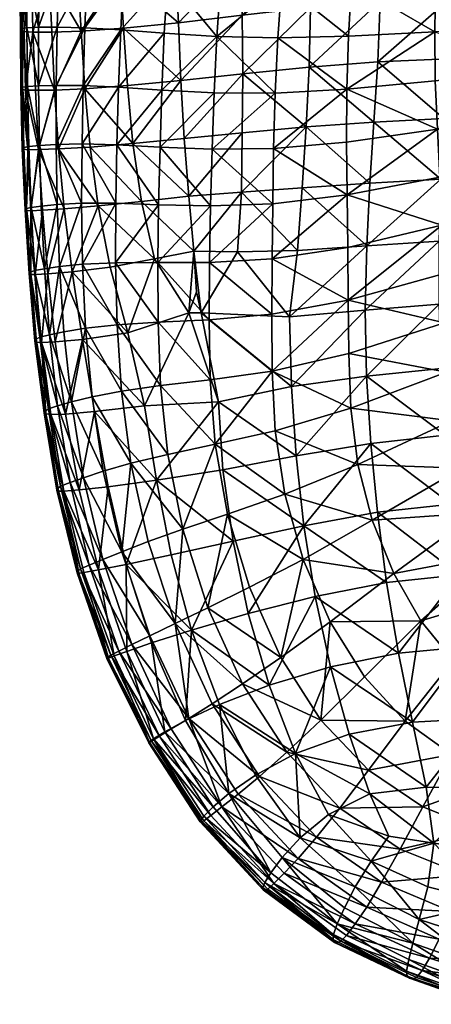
# Model space of a CAD drawing. Header units: inches. Extents: x -52 to 3.5, y -13 to 11.8.
# Tile 1 of 85: x -52 to -46.7, y -12.2 to 0.5. Entities that reach past the tile are written whole.
import ezdxf

# ---------------------------------------------------------------- set-up
doc = ezdxf.new("R2010")
doc.units = ezdxf.units.IN
doc.header["$MEASUREMENT"] = 0
doc.layers.add('AFUCH-3-STUP', color=5, linetype='Continuous')

msp = doc.modelspace()

# ---------------------------------------------------------------- meshes
at = {"layer": 'AFUCH-3-STUP'}
mesh = msp.add_polyface(dxfattribs=at)
corners = [(-47.793, -1.778, 13.548), (-47.801, -1.099, 13.54), (-46.627, -0.931, 13.361), (-46.596, -1.549, 13.363), (-48.754, -1.894, 13.713), (-48.744, -1.18, 13.702), (-46.585, -1.576, 17.257), (-46.545, -0.793, 17.245), (-47.448, -0.838, 17.174), (-47.5, -1.627, 17.179), (-45.634, -0.771, 17.306), (-46.502, -0.02, 17.233), (-47.798, -0.415, 13.529), (-46.657, -0.307, 13.358), (-47.777, 0.271, 13.518), (-46.664, 0.329, 13.354), (-48.722, -0.464, 13.687), (-48.687, 0.252, 13.67), (-45.115, -1.261, 13.177), (-45.213, -0.151, 13.183), (-48.27, 1.425, 17.039), (-48.266, 0.642, 17.06), (-47.367, 0.723, 17.151), (-49.148, 0.541, 16.939), (-48.324, -0.9, 17.08), (-48.374, -1.686, 17.083), (-48.284, -0.129, 17.075), (-49.141, -0.215, 16.952), (-47.398, -0.061, 17.167), (-46.47, 0.756, 17.204), (-45.583, 0.749, 17.253), (-45.249, 0.422, 13.185), (-46.652, 0.969, 13.35), (-47.738, 0.952, 13.509), (-47.684, 1.624, 13.492), (-48.635, 0.957, 13.658), (-49.158, -1.742, 16.969), (-46.441, 1.554, 17.178)]
mesh.append_faces([[corners[k] for k in face] for face in [(0, 1, 2), (2, 3, 0), (0, 4, 5), (5, 1, 0), (6, 7, 8), (8, 9, 6), (10, 7, 6), (11, 7, 10), (12, 13, 2), (2, 1, 12), (12, 14, 15), (15, 13, 12), (12, 16, 17), (17, 14, 12), (12, 1, 5), (5, 16, 12), (18, 3, 2), (2, 13, 19), (20, 21, 22), (23, 21, 20), (9, 8, 24), (24, 25, 9), (24, 26, 27), (27, 26, 21), (26, 24, 8), (8, 28, 26), (26, 28, 22), (22, 21, 26), (28, 8, 7), (7, 11, 28), (28, 11, 29), (29, 22, 28), (30, 29, 11), (19, 13, 15), (31, 15, 32), (15, 14, 33), (33, 32, 15), (32, 33, 34), (14, 17, 35), (35, 33, 14), (36, 25, 24), (22, 29, 37)]], dxfattribs={"vtx0": -1, "vtx1": -1, "vtx2": -1})
mesh = msp.add_polyface(dxfattribs=at)
corners = [(-49.538, -1.19, 13.857), (-48.744, -1.18, 13.702), (-48.754, -1.894, 13.713), (-50.208, -1.164, 14.014), (-49.557, -1.92, 13.87), (-50.766, -1.134, 14.168), (-50.227, -1.905, 14.03), (-50.109, 1.031, 13.956), (-49.424, 0.987, 13.807), (-49.476, 0.269, 13.826), (-50.154, 0.309, 13.975), (-50.716, 0.352, 14.14), (-50.678, 1.077, 14.121), (-49.512, -0.459, 13.842), (-50.184, -0.425, 13.997), (-48.687, 0.252, 13.67), (-48.722, -0.464, 13.687), (-48.635, 0.957, 13.658), (-50.745, -0.387, 14.152), (-50.725, 1.092, 16.636), (-50.68, 0.373, 16.651), (-49.972, 0.444, 16.806), (-50.009, 1.169, 16.784), (-49.836, -1.797, 16.844), (-49.897, -1.052, 16.835), (-50.56, -1.116, 16.683), (-50.449, -1.863, 16.707), (-49.158, -1.742, 16.969), (-49.147, -0.976, 16.96), (-48.27, 1.425, 17.039), (-49.169, 1.286, 16.915), (-49.148, 0.541, 16.939), (-49.939, -0.301, 16.82), (-50.63, -0.367, 16.664), (-49.141, -0.215, 16.952), (-48.324, -0.9, 17.08), (-48.266, 0.642, 17.06)]
mesh.append_faces([[corners[k] for k in face] for face in [(0, 1, 2), (3, 0, 4), (5, 3, 6), (7, 8, 9), (9, 10, 7), (7, 10, 11), (11, 12, 7), (9, 13, 14), (14, 10, 9), (9, 15, 16), (16, 13, 9), (9, 8, 17), (17, 15, 9), (10, 14, 18), (18, 11, 10), (16, 1, 0), (0, 13, 16), (13, 0, 3), (3, 14, 13), (14, 3, 5), (5, 18, 14), (19, 20, 21), (21, 22, 19), (23, 24, 25), (25, 26, 23), (23, 27, 28), (28, 24, 23), (29, 30, 31), (25, 24, 32), (32, 33, 25), (24, 28, 34), (34, 32, 24), (32, 21, 20), (20, 33, 32), (32, 34, 31), (31, 21, 32), (34, 28, 35), (36, 31, 34), (21, 31, 30), (30, 22, 21), (35, 28, 27)]], dxfattribs={"vtx0": -1, "vtx1": -1, "vtx2": -1})
mesh = msp.add_polyface(dxfattribs=at)
corners = [(-50.678, 1.077, 14.121), (-50.716, 0.352, 14.14), (-51.179, 0.379, 14.282), (-51.148, 1.109, 14.264), (-51.534, 0.389, 14.44), (-51.515, 1.123, 14.423), (-51.778, 0.386, 14.602), (-51.765, 1.123, 14.591), (-50.745, -0.387, 14.152), (-51.2, -0.365, 14.3), (-51.547, -0.364, 14.453), (-51.776, -0.371, 14.619), (-51.228, 0.337, 16.495), (-51.607, 0.325, 16.339), (-51.569, -0.424, 16.352), (-51.848, 0.325, 16.163), (-50.68, 0.373, 16.651), (-51.179, -0.407, 16.506), (-50.725, 1.092, 16.636), (-51.27, 1.058, 16.481), (-51.64, 1.05, 16.325), (-51.99, -0.414, 15.683), (-52.011, 0.345, 15.661), (-52.01, 0.359, 15.356), (-51.989, 0.372, 15.054), (-51.982, -0.389, 15.071), (-52.008, 1.094, 15.335), (-51.99, 1.109, 15.037), (-52.019, 1.078, 15.64), (-51.962, 0.333, 15.934), (-51.976, 1.064, 15.915), (-51.944, -0.424, 15.957), (-51.865, 1.054, 16.143), (-51.919, -0.38, 14.814), (-51.927, 0.38, 14.797), (-51.925, 1.118, 14.782)]
mesh.append_faces([[corners[k] for k in face] for face in [(0, 1, 2), (2, 3, 0), (3, 2, 4), (1, 8, 9), (9, 2, 1), (2, 9, 10), (16, 12, 17), (12, 16, 18), (18, 19, 12), (12, 19, 20), (21, 22, 23), (23, 24, 25), (23, 26, 27), (27, 24, 23), (23, 22, 28), (28, 26, 23), (29, 22, 21), (30, 28, 22), (33, 25, 24), (34, 24, 27)]], dxfattribs={"vtx0": -1, "vtx1": -1, "vtx2": -1})
mesh.append_faces([[corners[k] for k in face] for face in [(12, 13, 14), (22, 29, 30), (15, 29, 31), (29, 15, 32), (32, 30, 29), (15, 13, 20), (20, 32, 15), (11, 33, 34), (34, 6, 11), (6, 34, 35), (35, 7, 6), (24, 34, 33), (27, 35, 34)]], dxfattribs={"vtx0": -1, "vtx2": -1})
mesh.append_faces([[corners[k] for k in face] for face in [(4, 5, 3), (5, 4, 6), (6, 7, 5), (10, 4, 2), (4, 10, 11), (11, 6, 4), (14, 13, 15), (20, 13, 12)]], dxfattribs={"vtx1": -1, "vtx2": -1})
mesh = msp.add_polyface(dxfattribs=at)
corners = [(-51.214, -1.121, 14.315), (-50.766, -1.134, 14.168), (-50.781, -1.887, 14.181), (-51.548, -1.128, 14.467), (-51.222, -1.887, 14.329), (-51.764, -1.141, 14.634), (-51.537, -1.903, 14.481), (-50.745, -0.387, 14.152), (-51.2, -0.365, 14.3), (-51.547, -0.364, 14.453), (-51.776, -0.371, 14.619), (-51.444, -1.957, 16.389), (-51.518, -1.184, 16.369), (-51.778, -1.194, 16.197), (-51.817, -0.428, 16.181), (-51.944, -0.424, 15.957), (-51.916, -1.195, 15.974), (-51.569, -0.424, 16.352), (-51.005, -1.92, 16.551), (-51.11, -1.16, 16.523), (-51.179, -0.407, 16.506), (-51.228, 0.337, 16.495), (-51.848, 0.325, 16.163), (-50.56, -1.116, 16.683), (-50.63, -0.367, 16.664), (-50.68, 0.373, 16.651), (-50.449, -1.863, 16.707), (-52.01, 0.359, 15.356), (-52.007, -0.402, 15.374), (-51.99, -0.414, 15.683), (-51.982, -0.389, 15.071), (-51.97, -1.189, 15.702), (-51.986, -1.179, 15.392), (-51.962, 0.333, 15.934), (-51.903, -1.153, 14.828), (-51.919, -0.38, 14.814), (-51.873, -1.94, 14.84), (-51.93, -1.955, 15.102), (-51.967, -1.166, 15.088), (-51.949, -1.97, 15.408), (-51.932, -1.981, 15.718)]
mesh.append_faces([[corners[k] for k in face] for face in [(0, 1, 2), (3, 0, 4), (7, 1, 0), (0, 8, 7), (8, 0, 3), (18, 19, 12), (12, 19, 20), (17, 20, 21), (20, 19, 23), (23, 24, 20), (20, 24, 25), (26, 23, 19), (27, 28, 29), (30, 28, 27), (29, 31, 16), (29, 28, 32), (32, 31, 29), (37, 38, 34), (34, 38, 30), (39, 32, 38), (38, 32, 28), (28, 30, 38), (40, 31, 32)]], dxfattribs={"vtx0": -1, "vtx1": -1, "vtx2": -1})
mesh.append_faces([[corners[k] for k in face] for face in [(5, 3, 6), (13, 12, 17), (17, 14, 13), (20, 17, 12), (29, 15, 33), (15, 14, 22), (5, 34, 35), (35, 10, 5), (30, 35, 34)]], dxfattribs={"vtx0": -1, "vtx2": -1})
mesh.append_faces([[corners[k] for k in face] for face in [(3, 9, 8), (9, 3, 5), (5, 10, 9), (11, 12, 13), (13, 14, 15), (15, 16, 13), (22, 14, 17), (16, 15, 29), (36, 34, 5)]], dxfattribs={"vtx1": -1, "vtx2": -1})
mesh = msp.add_polyface(dxfattribs=at)
corners = [(-50.783, -2.657, 14.192), (-50.781, -1.887, 14.181), (-50.227, -1.905, 14.03), (-51.209, -2.674, 14.343), (-51.222, -1.887, 14.329), (-51.214, -1.121, 14.315), (-51.537, -1.903, 14.481), (-51.548, -1.128, 14.467), (-51.505, -2.704, 14.493), (-51.741, -1.923, 14.645), (-51.764, -1.141, 14.634), (-51.701, -2.732, 14.654), (-51.778, -1.194, 16.197), (-51.725, -1.976, 16.21), (-51.444, -1.957, 16.389), (-51.916, -1.195, 15.974), (-51.874, -1.983, 15.988), (-51.518, -1.184, 16.369), (-51.005, -1.92, 16.551), (-50.763, -3.458, 14.207), (-51.169, -3.501, 14.354), (-51.636, -3.588, 14.659), (-50.852, -2.711, 16.585), (-50.282, -2.606, 16.734), (-51.11, -1.16, 16.523), (-50.449, -1.863, 16.707), (-51.828, -2.755, 14.85), (-51.873, -1.94, 14.84), (-51.88, -2.775, 15.116), (-51.93, -1.955, 15.102), (-51.898, -2.794, 15.422), (-51.949, -1.97, 15.408), (-51.878, -2.805, 15.731), (-51.932, -1.981, 15.718), (-51.818, -2.808, 16.002), (-51.97, -1.189, 15.702), (-51.903, -1.153, 14.828), (-51.967, -1.166, 15.088), (-51.986, -1.179, 15.392), (-51.655, -2.799, 16.224), (-51.344, -2.771, 16.414)]
mesh.append_faces([[corners[k] for k in face] for face in [(0, 1, 2), (1, 0, 3), (3, 4, 1), (1, 4, 5), (4, 3, 8), (3, 0, 19), (8, 3, 20), (18, 22, 23), (24, 18, 25), (26, 28, 29), (28, 30, 31), (31, 29, 28), (30, 32, 33), (33, 31, 30), (16, 33, 32), (15, 35, 33), (37, 29, 31), (38, 31, 33), (40, 22, 18)]], dxfattribs={"vtx0": -1, "vtx1": -1, "vtx2": -1})
mesh.append_faces([[corners[k] for k in face] for face in [(4, 6, 7), (6, 9, 10), (12, 15, 16), (16, 13, 12), (11, 26, 27), (27, 9, 11), (29, 27, 26), (32, 34, 16), (33, 16, 15), (34, 39, 13), (13, 16, 34), (39, 40, 14), (14, 13, 39), (18, 14, 40)]], dxfattribs={"vtx0": -1, "vtx2": -1})
mesh.append_faces([[corners[k] for k in face] for face in [(8, 6, 4), (6, 8, 11), (11, 9, 6), (12, 13, 14), (17, 14, 18), (21, 11, 8), (10, 9, 27), (36, 27, 29)]], dxfattribs={"vtx1": -1, "vtx2": -1})
mesh = msp.add_polyface(dxfattribs=at)
corners = [(-48.754, -1.894, 13.713), (-48.762, -2.606, 13.724), (-49.571, -2.65, 13.882), (-49.557, -1.92, 13.87), (-49.538, -1.19, 13.857), (-50.239, -2.653, 14.047), (-50.227, -1.905, 14.03), (-50.208, -1.164, 14.014), (-50.783, -2.657, 14.192), (-50.781, -1.887, 14.181), (-50.766, -1.134, 14.168), (-48.51, -4.254, 17.025), (-48.539, -3.354, 17.044), (-49.679, -3.302, 16.859), (-49.453, -4.451, 16.868), (-49.209, -2.512, 16.953), (-49.771, -2.504, 16.849), (-49.158, -1.742, 16.969), (-49.836, -1.797, 16.844), (-49.738, -3.03, 16.85), (-50.282, -2.606, 16.734), (-49.839, -3.302, 16.825), (-50.449, -1.863, 16.707), (-48.434, -2.498, 17.07), (-48.762, -4.054, 13.747), (-49.561, -4.166, 13.909), (-49.575, -3.392, 13.892), (-48.766, -3.321, 13.736), (-49.499, -5, 13.92), (-50.201, -4.241, 14.071), (-50.234, -3.424, 14.06), (-50.707, -4.313, 14.216), (-50.763, -3.458, 14.207), (-50.852, -2.711, 16.585), (-50.626, -3.559, 16.626), (-51.005, -1.92, 16.551), (-50.408, -4.501, 16.647), (-49.453, -4.451, 16.868)]
mesh.append_faces([[corners[k] for k in face] for face in [(0, 1, 2), (2, 3, 0), (0, 3, 4), (3, 2, 5), (5, 6, 3), (3, 6, 7), (6, 5, 8), (6, 9, 10), (11, 12, 13), (13, 14, 11), (15, 13, 12), (16, 15, 17), (17, 18, 16), (16, 19, 13), (13, 15, 16), (16, 20, 21), (21, 19, 16), (16, 18, 22), (22, 20, 16), (17, 15, 23), (24, 25, 26), (26, 27, 24), (28, 25, 24), (27, 26, 2), (2, 1, 27), (29, 25, 28), (25, 29, 30), (30, 26, 25), (26, 30, 5), (5, 2, 26), (29, 31, 32), (32, 30, 29), (30, 32, 8), (8, 5, 30), (20, 33, 34), (34, 21, 20), (20, 22, 35), (36, 14, 21), (21, 34, 36), (21, 37, 13), (13, 19, 21)]], dxfattribs={"vtx0": -1, "vtx1": -1, "vtx2": -1})
mesh = msp.add_polyface(dxfattribs=at)
corners = [(-47.793, -1.778, 13.548), (-47.785, -2.457, 13.555), (-48.762, -2.606, 13.724), (-48.754, -1.894, 13.713), (-46.596, -1.549, 13.363), (-46.57, -2.169, 13.366), (-47.543, -4.119, 17.149), (-48.51, -4.254, 17.025), (-48.451, -5.15, 16.997), (-47.563, -3.269, 17.163), (-48.539, -3.354, 17.044), (-48.434, -2.498, 17.07), (-49.209, -2.512, 16.953), (-47.54, -2.438, 17.173), (-46.581, -4.022, 17.24), (-46.606, -3.188, 17.25), (-46.529, -4.883, 17.209), (-46.606, -2.375, 17.257), (-47.5, -1.627, 17.179), (-48.374, -1.686, 17.083), (-46.585, -1.576, 17.257), (-45.656, -1.549, 17.312), (-45.65, -3.151, 17.312), (-49.158, -1.742, 16.969), (-45.115, -1.261, 13.177), (-46.553, -2.798, 13.37), (-47.779, -3.139, 13.563), (-45.05, -2.372, 13.175), (-48.766, -3.321, 13.736), (-47.772, -3.829, 13.571), (-48.762, -4.054, 13.747), (-46.538, -3.432, 13.374), (-47.745, -4.535, 13.576), (-48.724, -4.826, 13.752), (-45.621, -3.986, 17.303), (-45.004, -3.5, 13.174), (-46.513, -4.068, 13.377), (-45.029, -2.937, 13.174), (-46.448, -4.698, 13.374)]
mesh.append_faces([[corners[k] for k in face] for face in [(0, 1, 2), (2, 3, 0), (0, 4, 5), (5, 1, 0), (6, 7, 8), (7, 6, 9), (9, 10, 7), (10, 11, 12), (10, 9, 13), (13, 11, 10), (6, 14, 15), (15, 9, 6), (16, 14, 6), (9, 15, 17), (17, 13, 9), (13, 18, 19), (19, 11, 13), (13, 17, 20), (20, 18, 13), (21, 20, 17), (17, 15, 22), (11, 19, 23), (5, 4, 24), (5, 25, 26), (26, 1, 5), (27, 25, 5), (26, 28, 2), (2, 1, 26), (26, 29, 30), (30, 28, 26), (26, 25, 31), (31, 29, 26), (30, 29, 32), (32, 33, 30), (34, 14, 16), (15, 14, 34), (35, 36, 31), (37, 31, 25), (32, 36, 38), (36, 32, 29), (29, 31, 36)]], dxfattribs={"vtx0": -1, "vtx1": -1, "vtx2": -1})
mesh = msp.add_polyface(dxfattribs=at)
corners = [(-50.707, -4.313, 14.216), (-51.085, -4.386, 14.361), (-51.169, -3.501, 14.354), (-50.763, -3.458, 14.207), (-51.209, -2.674, 14.343), (-51.449, -3.548, 14.499), (-51.505, -2.704, 14.493), (-51.35, -4.453, 14.502), (-51.636, -3.588, 14.659), (-51.53, -4.504, 14.664), (-51.648, -4.542, 14.867), (-51.76, -3.618, 14.858), (-51.828, -2.755, 14.85), (-51.701, -2.732, 14.654), (-51.689, -4.571, 15.141), (-51.807, -3.644, 15.128), (-51.88, -2.775, 15.116), (-51.703, -4.594, 15.45), (-51.824, -3.665, 15.438), (-51.74, -3.685, 16.016), (-51.616, -4.615, 16.024), (-51.428, -4.609, 16.246), (-51.56, -3.678, 16.24), (-51.803, -3.679, 15.745), (-51.682, -4.608, 15.755), (-51.818, -2.808, 16.002), (-51.878, -2.805, 15.731), (-51.655, -2.799, 16.224), (-51.056, -4.578, 16.443), (-51.21, -3.646, 16.434), (-51.898, -2.794, 15.422), (-50.408, -4.501, 16.647), (-50.626, -3.559, 16.626), (-50.852, -2.711, 16.585), (-51.344, -2.771, 16.414)]
mesh.append_faces([[corners[k] for k in face] for face in [(0, 1, 2), (2, 3, 0), (3, 2, 4), (2, 1, 7), (10, 14, 15), (11, 15, 16), (14, 17, 18), (18, 15, 14), (19, 23, 24), (26, 23, 19), (16, 15, 18), (18, 30, 16), (30, 18, 23), (23, 26, 30), (18, 17, 24), (24, 23, 18), (31, 32, 29), (32, 33, 34)]], dxfattribs={"vtx0": -1, "vtx1": -1, "vtx2": -1})
mesh.append_faces([[corners[k] for k in face] for face in [(2, 5, 6), (7, 9, 8), (8, 5, 7), (9, 10, 11), (11, 8, 9), (8, 11, 12), (12, 13, 8), (15, 11, 10), (16, 12, 11), (24, 20, 19), (19, 22, 27), (27, 25, 19), (21, 28, 29), (29, 22, 21), (22, 29, 34), (34, 27, 22)]], dxfattribs={"vtx0": -1, "vtx2": -1})
mesh.append_faces([[corners[k] for k in face] for face in [(7, 5, 2), (6, 5, 8), (19, 20, 21), (21, 22, 19), (19, 25, 26), (29, 28, 31), (34, 29, 32)]], dxfattribs={"vtx1": -1, "vtx2": -1})
mesh = msp.add_polyface(dxfattribs=at)
corners = [(-50.014, -7.315, 14.202), (-49.537, -8.351, 14.194), (-49.839, -8.54, 14.335), (-50.339, -7.473, 14.336), (-49.593, -7.11, 14.061), (-49.144, -8.095, 14.054), (-50.362, -6.257, 14.211), (-49.913, -6.098, 14.071), (-48.65, -7.755, 13.889), (-48.134, -8.561, 13.885), (-49.055, -6.844, 13.907), (-48.362, -6.486, 13.745), (-48.013, -7.292, 13.727), (-49.337, -5.904, 13.916), (-50.145, -8.712, 16.256), (-49.879, -8.566, 16.409), (-50.32, -7.566, 16.422), (-49.801, -7.4, 16.592), (-49.071, -7.187, 16.76), (-49.267, -6.253, 16.801), (-50.067, -6.428, 16.62), (-49.44, -8.361, 16.559), (-48.802, -8.112, 16.709), (-48.353, -6.052, 16.961), (-48.207, -6.965, 16.917), (-48.451, -5.15, 16.997), (-49.398, -5.331, 16.831), (-48.51, -4.254, 17.025), (-49.453, -4.451, 16.868), (-50.253, -5.462, 16.64), (-50.408, -4.501, 16.647), (-48.762, -4.054, 13.747), (-48.724, -4.826, 13.752), (-49.499, -5, 13.92), (-50.106, -5.131, 14.077), (-50.201, -4.241, 14.071), (-48.599, -5.645, 13.756), (-48.009, -7.872, 16.853), (-48.46, -8.994, 16.655)]
mesh.append_faces([[corners[k] for k in face] for face in [(0, 1, 2), (2, 3, 0), (0, 4, 5), (5, 1, 0), (0, 6, 7), (7, 4, 0), (5, 8, 9), (8, 10, 11), (11, 12, 8), (8, 5, 4), (4, 10, 8), (4, 7, 13), (13, 10, 4), (17, 18, 19), (19, 20, 17), (17, 21, 22), (22, 18, 17), (15, 21, 17), (23, 19, 18), (18, 24, 23), (23, 25, 26), (26, 19, 23), (25, 27, 28), (28, 26, 25), (29, 20, 19), (19, 26, 29), (29, 26, 28), (28, 30, 29), (31, 32, 33), (33, 34, 35), (33, 13, 7), (7, 34, 33), (33, 32, 36), (36, 13, 33), (37, 22, 38), (22, 37, 24), (24, 18, 22), (11, 10, 13), (13, 36, 11)]], dxfattribs={"vtx0": -1, "vtx1": -1, "vtx2": -1})
mesh.append_faces([[corners[k] for k in face] for face in [(14, 15, 16), (17, 16, 15)]], dxfattribs={"vtx0": -1, "vtx2": -1})
mesh = msp.add_polyface(dxfattribs=at)
corners = [(-46.424, -7.793, 13.523), (-45.943, -8.208, 13.513), (-46.446, -9.008, 13.705), (-47.046, -8.576, 13.718), (-47.571, -8.001, 13.716), (-46.841, -7.278, 13.538), (-48.134, -8.561, 13.885), (-48.65, -7.755, 13.889), (-48.013, -7.292, 13.727), (-48.353, -6.052, 16.961), (-47.404, -5.878, 17.09), (-47.489, -4.988, 17.125), (-48.451, -5.15, 16.997), (-48.207, -6.965, 16.917), (-47.285, -6.785, 17.043), (-47.543, -4.119, 17.149), (-46.529, -4.883, 17.209), (-46.95, -8.59, 16.892), (-47.13, -7.696, 16.978), (-48.009, -7.872, 16.853), (-46.076, -8.541, 16.979), (-46.218, -7.612, 17.068), (-46.348, -6.685, 17.135), (-45.503, -5.743, 17.245), (-46.452, -5.773, 17.178), (-45.572, -4.849, 17.278), (-45.564, -6.895, 13.325), (-45.867, -6.418, 13.34), (-47.193, -6.667, 13.547), (-46.119, -5.887, 13.355), (-47.471, -5.981, 13.559), (-46.316, -5.308, 13.365), (-47.656, -5.259, 13.568), (-46.448, -4.698, 13.374), (-47.745, -4.535, 13.576), (-48.362, -6.486, 13.745), (-48.599, -5.645, 13.756), (-48.724, -4.826, 13.752)]
mesh.append_faces([[corners[k] for k in face] for face in [(0, 1, 2), (3, 4, 5), (5, 0, 3), (6, 4, 3), (6, 7, 8), (8, 4, 6), (9, 10, 11), (11, 12, 9), (9, 13, 14), (14, 10, 9), (12, 11, 15), (15, 11, 16), (17, 18, 19), (17, 20, 21), (21, 18, 17), (18, 14, 13), (13, 19, 18), (18, 21, 22), (22, 14, 18), (23, 24, 22), (22, 24, 10), (10, 14, 22), (24, 16, 11), (11, 10, 24), (25, 16, 24), (26, 0, 5), (5, 27, 26), (27, 5, 28), (28, 29, 27), (29, 28, 30), (30, 31, 29), (31, 30, 32), (32, 33, 31), (33, 32, 34), (5, 4, 8), (8, 28, 5), (28, 8, 35), (35, 30, 28), (30, 35, 36), (36, 32, 30), (32, 36, 37), (37, 34, 32)]], dxfattribs={"vtx0": -1, "vtx1": -1, "vtx2": -1})
mesh = msp.add_polyface(dxfattribs=at)
corners = [(-50.253, -5.462, 16.64), (-50.879, -5.549, 16.441), (-50.647, -6.551, 16.436), (-50.067, -6.428, 16.62), (-50.408, -4.501, 16.647), (-51.056, -4.578, 16.443), (-49.913, -6.098, 14.071), (-50.362, -6.257, 14.211), (-50.584, -5.245, 14.215), (-50.106, -5.131, 14.077), (-50.707, -4.313, 14.216), (-50.201, -4.241, 14.071), (-50.702, -6.388, 14.346), (-50.941, -5.348, 14.355), (-51.085, -4.386, 14.361), (-50.948, -6.487, 14.488), (-51.195, -5.432, 14.496), (-51.35, -4.453, 14.502), (-51.121, -6.559, 14.657), (-51.37, -5.493, 14.662), (-51.53, -4.504, 14.664), (-51.491, -5.539, 14.869), (-51.648, -4.542, 14.867), (-51.529, -5.571, 15.149), (-51.234, -6.61, 14.871), (-51.689, -4.571, 15.141), (-51.541, -5.594, 15.461), (-51.269, -6.641, 15.155), (-51.703, -4.594, 15.45), (-51.519, -5.605, 15.765), (-51.279, -6.66, 15.467), (-51.682, -4.608, 15.755), (-51.452, -5.606, 16.033), (-51.258, -6.665, 15.77), (-51.252, -5.59, 16.252), (-51.001, -6.621, 16.256), (-51.428, -4.609, 16.246), (-51.616, -4.615, 16.024)]
mesh.append_faces([[corners[k] for k in face] for face in [(2, 3, 0), (0, 4, 5), (6, 7, 8), (8, 9, 6), (9, 8, 10), (10, 11, 9), (8, 7, 12), (12, 13, 8), (8, 13, 14), (14, 10, 8), (16, 13, 12), (17, 14, 13), (21, 23, 25), (26, 23, 27), (23, 26, 28), (28, 25, 23), (29, 26, 30), (26, 29, 31), (31, 28, 26), (32, 29, 33), (31, 29, 32)]], dxfattribs={"vtx0": -1, "vtx1": -1, "vtx2": -1})
mesh.append_faces([[corners[k] for k in face] for face in [(0, 1, 2), (12, 15, 16), (13, 16, 17), (15, 18, 19), (19, 16, 15), (16, 19, 20), (20, 17, 16), (21, 19, 18), (19, 21, 22), (22, 20, 19), (23, 21, 24), (25, 22, 21), (1, 34, 35), (34, 1, 5), (5, 36, 34)]], dxfattribs={"vtx0": -1, "vtx2": -1})
mesh.append_faces([[corners[k] for k in face] for face in [(5, 1, 0), (35, 34, 32), (34, 36, 37), (37, 32, 34), (32, 37, 31)]], dxfattribs={"vtx1": -1, "vtx2": -1})
mesh = msp.add_polyface(dxfattribs=at)
corners = [(-50.014, -7.315, 14.202), (-50.339, -7.473, 14.336), (-50.702, -6.388, 14.346), (-50.362, -6.257, 14.211), (-49.839, -8.54, 14.335), (-50.063, -8.676, 14.477), (-50.574, -7.587, 14.484), (-50.948, -6.487, 14.488), (-50.217, -8.769, 14.649), (-50.741, -7.67, 14.652), (-51.121, -6.559, 14.657), (-50.844, -7.725, 14.876), (-51.234, -6.61, 14.871), (-50.883, -7.754, 15.158), (-50.318, -8.832, 14.876), (-50.893, -7.767, 15.47), (-50.349, -8.853, 15.162), (-50.875, -7.763, 15.773), (-50.354, -8.855, 15.476), (-50.8, -7.734, 16.038), (-50.348, -8.844, 15.785), (-50.294, -8.804, 16.058), (-50.145, -8.712, 16.256), (-50.637, -7.675, 16.255), (-50.32, -7.566, 16.422), (-49.801, -7.4, 16.592), (-50.067, -6.428, 16.62), (-50.647, -6.551, 16.436), (-51.491, -5.539, 14.869), (-51.269, -6.641, 15.155), (-51.529, -5.571, 15.149), (-51.279, -6.66, 15.467), (-51.541, -5.594, 15.461), (-51.258, -6.665, 15.77), (-51.519, -5.605, 15.765), (-51.193, -6.656, 16.037), (-51.452, -5.606, 16.033), (-51.001, -6.621, 16.256), (-50.879, -5.549, 16.441)]
mesh.append_faces([[corners[k] for k in face] for face in [(0, 1, 2), (2, 3, 0), (6, 1, 4), (7, 2, 1), (15, 13, 16), (17, 15, 18), (19, 17, 20), (25, 26, 27), (11, 13, 29), (12, 29, 30), (13, 15, 31), (31, 29, 13), (29, 31, 32), (15, 17, 33), (33, 31, 15), (31, 33, 34), (35, 33, 17)]], dxfattribs={"vtx0": -1, "vtx1": -1, "vtx2": -1})
mesh.append_faces([[corners[k] for k in face] for face in [(4, 5, 6), (1, 6, 7), (5, 8, 9), (9, 6, 5), (6, 9, 10), (10, 7, 6), (11, 9, 8), (9, 11, 12), (12, 10, 9), (13, 11, 14), (21, 22, 23), (23, 19, 21), (24, 23, 22), (10, 12, 28), (29, 12, 11), (17, 19, 35), (33, 35, 36), (19, 23, 37), (37, 35, 19), (23, 24, 27), (27, 37, 23), (37, 27, 38)]], dxfattribs={"vtx0": -1, "vtx2": -1})
mesh.append_faces([[corners[k] for k in face] for face in [(27, 24, 25), (36, 35, 37)]], dxfattribs={"vtx1": -1, "vtx2": -1})
mesh = msp.add_polyface(dxfattribs=at)
corners = [(-49.839, -8.54, 14.335), (-49.201, -9.519, 14.334), (-49.409, -9.683, 14.467), (-50.063, -8.676, 14.477), (-49.537, -8.351, 14.194), (-48.926, -9.29, 14.2), (-49.551, -9.793, 14.639), (-50.217, -8.769, 14.649), (-49.642, -9.861, 14.874), (-50.318, -8.832, 14.876), (-50.844, -7.725, 14.876), (-49.67, -9.876, 15.169), (-50.349, -8.853, 15.162), (-50.883, -7.754, 15.158), (-49.69, -9.878, 15.486), (-50.354, -8.855, 15.476), (-50.893, -7.767, 15.47), (-49.683, -9.854, 15.798), (-50.348, -8.844, 15.785), (-50.875, -7.763, 15.773), (-49.644, -9.801, 16.072), (-50.294, -8.804, 16.058), (-50.8, -7.734, 16.038), (-49.524, -9.684, 16.261), (-50.145, -8.712, 16.256), (-47.519, -9.208, 13.885), (-47.89, -9.699, 14.049), (-48.573, -8.977, 14.054), (-48.134, -8.561, 13.885), (-49.144, -8.095, 14.054), (-48.191, -10.075, 14.193), (-49.319, -9.51, 16.404), (-49.879, -8.566, 16.409), (-48.401, -10.082, 16.502), (-48.978, -9.273, 16.529), (-49.44, -8.361, 16.559), (-48.46, -8.994, 16.655), (-48.802, -8.112, 16.709), (-47.769, -8.742, 16.784), (-48.009, -7.872, 16.853), (-48.035, -9.78, 16.604), (-47.502, -9.514, 16.714)]
mesh.append_faces([[corners[k] for k in face] for face in [(0, 1, 2), (0, 4, 5), (5, 1, 0), (8, 11, 12), (9, 12, 13), (11, 14, 15), (15, 12, 11), (12, 15, 16), (14, 17, 18), (18, 15, 14), (15, 18, 19), (21, 18, 17), (25, 26, 27), (27, 28, 25), (28, 27, 29), (5, 27, 26), (27, 5, 4), (4, 29, 27), (1, 5, 30), (33, 34, 31), (31, 34, 35), (35, 34, 36), (36, 37, 35), (36, 38, 39), (36, 40, 41), (36, 34, 33), (33, 40, 36)]], dxfattribs={"vtx0": -1, "vtx1": -1, "vtx2": -1})
mesh.append_faces([[corners[k] for k in face] for face in [(2, 6, 7), (7, 3, 2), (6, 8, 9), (9, 7, 6), (7, 9, 10), (12, 9, 8), (17, 20, 21), (18, 21, 22), (35, 32, 31)]], dxfattribs={"vtx0": -1, "vtx2": -1})
mesh.append_faces([[corners[k] for k in face] for face in [(2, 3, 0), (21, 20, 23), (23, 24, 21), (24, 23, 31), (31, 32, 24)]], dxfattribs={"vtx1": -1, "vtx2": -1})
mesh = msp.add_polyface(dxfattribs=at)
corners = [(-45.788, -9.311, 13.672), (-46.059, -9.987, 13.829), (-46.819, -9.68, 13.871), (-46.446, -9.008, 13.705), (-47.519, -9.208, 13.885), (-47.046, -8.576, 13.718), (-46.424, -7.793, 13.523), (-48.134, -8.561, 13.885), (-46.271, -10.565, 13.986), (-47.11, -10.228, 14.032), (-47.89, -9.699, 14.049), (-46.452, -11.033, 14.147), (-45.438, -10.756, 13.936), (-47.349, -10.657, 14.175), (-48.191, -10.075, 14.193), (-47.542, -10.976, 14.31), (-48.427, -10.348, 14.323), (-47.691, -11.195, 14.446), (-48.605, -10.537, 14.457), (-47.502, -9.514, 16.714), (-47.769, -8.742, 16.784), (-48.46, -8.994, 16.655), (-46.674, -10.153, 16.705), (-45.899, -10.258, 16.751), (-45.953, -9.441, 16.871), (-46.775, -9.428, 16.802), (-46.751, -10.716, 16.597), (-45.934, -10.923, 16.621), (-47.256, -10.061, 16.661), (-47.485, -10.386, 16.582), (-46.076, -8.541, 16.979), (-46.95, -8.59, 16.892), (-48.009, -7.872, 16.853), (-46.865, -11.139, 16.497), (-46.948, -11.443, 16.397), (-47.689, -10.717, 16.494), (-47.828, -10.986, 16.398), (-48.401, -10.082, 16.502), (-48.035, -9.78, 16.604)]
mesh.append_faces([[corners[k] for k in face] for face in [(0, 1, 2), (2, 3, 0), (3, 2, 4), (4, 5, 3), (3, 5, 6), (5, 4, 7), (1, 8, 9), (9, 2, 1), (2, 9, 10), (10, 4, 2), (11, 8, 12), (8, 11, 13), (13, 9, 8), (9, 13, 14), (14, 10, 9), (15, 13, 11), (13, 15, 16), (19, 20, 21), (22, 23, 24), (24, 25, 22), (22, 26, 27), (27, 23, 22), (22, 28, 29), (29, 26, 22), (22, 25, 19), (19, 28, 22), (25, 24, 30), (30, 31, 25), (25, 31, 20), (20, 19, 25), (32, 20, 31), (27, 26, 33), (34, 33, 35), (33, 26, 29), (29, 35, 33), (37, 35, 29), (29, 38, 37), (38, 29, 28), (28, 19, 38)]], dxfattribs={"vtx0": -1, "vtx1": -1, "vtx2": -1})
mesh.append_faces([[corners[k] for k in face] for face in [(15, 17, 18), (35, 36, 34)]], dxfattribs={"vtx0": -1, "vtx2": -1})
mesh = msp.add_polyface(dxfattribs=at)
corners = [(-49.409, -9.683, 14.467), (-48.605, -10.537, 14.457), (-48.738, -10.673, 14.625), (-49.551, -9.793, 14.639), (-49.201, -9.519, 14.334), (-48.427, -10.348, 14.323), (-48.819, -10.744, 14.866), (-49.642, -9.861, 14.874), (-47.804, -11.342, 14.613), (-47.877, -11.418, 14.856), (-47.691, -11.195, 14.446), (-47.926, -11.443, 15.156), (-48.851, -10.755, 15.165), (-49.67, -9.876, 15.169), (-47.956, -11.434, 15.484), (-48.877, -10.755, 15.487), (-49.69, -9.878, 15.486), (-48.88, -10.722, 15.801), (-49.683, -9.854, 15.798), (-47.974, -11.397, 15.799), (-48.856, -10.659, 16.072), (-49.644, -9.801, 16.072), (-47.89, -9.699, 14.049), (-48.191, -10.075, 14.193), (-48.926, -9.29, 14.2), (-47.349, -10.657, 14.175), (-47.542, -10.976, 14.31), (-47.921, -11.194, 16.275), (-48.779, -10.533, 16.271), (-47.969, -11.33, 16.071), (-47.828, -10.986, 16.398), (-48.633, -10.336, 16.399), (-49.524, -9.684, 16.261), (-49.319, -9.51, 16.404), (-48.401, -10.082, 16.502), (-47.689, -10.717, 16.494)]
mesh.append_faces([[corners[k] for k in face] for face in [(0, 4, 5), (9, 11, 12), (6, 12, 13), (11, 14, 15), (15, 12, 11), (12, 15, 16), (16, 13, 12), (15, 17, 18), (18, 16, 15), (15, 14, 19), (19, 17, 15), (18, 17, 20), (22, 23, 24), (5, 23, 25), (23, 5, 4), (1, 5, 26), (20, 17, 19), (35, 34, 31)]], dxfattribs={"vtx0": -1, "vtx1": -1, "vtx2": -1})
mesh.append_faces([[corners[k] for k in face] for face in [(5, 1, 0), (2, 6, 7), (7, 3, 2), (2, 1, 10), (10, 8, 2), (12, 6, 9), (13, 7, 6), (27, 30, 31), (31, 28, 27), (28, 31, 33), (33, 32, 28), (19, 29, 20)]], dxfattribs={"vtx0": -1, "vtx2": -1})
mesh.append_faces([[corners[k] for k in face] for face in [(0, 1, 2), (2, 3, 0), (2, 8, 9), (9, 6, 2), (20, 21, 18), (27, 28, 20), (20, 29, 27), (28, 32, 21), (21, 20, 28), (33, 31, 34), (31, 30, 35)]], dxfattribs={"vtx1": -1, "vtx2": -1})
mesh = msp.add_polyface(dxfattribs=at)
corners = [(-47.877, -11.418, 14.856), (-46.898, -11.885, 14.849), (-46.946, -11.904, 15.149), (-47.926, -11.443, 15.156), (-47.804, -11.342, 14.613), (-46.828, -11.797, 14.615), (-45.993, -12.233, 15.143), (-46.039, -12.23, 15.481), (-46.988, -11.897, 15.483), (-45.944, -12.205, 14.839), (-47.956, -11.434, 15.484), (-45.884, -12.101, 14.608), (-46.076, -12.205, 15.805), (-47.019, -11.87, 15.806), (-46.093, -12.137, 16.071), (-47.028, -11.806, 16.077), (-47.974, -11.397, 15.799), (-47.969, -11.33, 16.071), (-46.079, -11.981, 16.256), (-46.999, -11.654, 16.266), (-47.921, -11.194, 16.275), (-46.608, -11.392, 14.293), (-46.452, -11.033, 14.147), (-45.572, -11.254, 14.112), (-47.542, -10.976, 14.31), (-45.7, -11.648, 14.267), (-45.805, -11.926, 14.425), (-46.733, -11.638, 14.441), (-47.691, -11.195, 14.446), (-46.948, -11.443, 16.397), (-47.828, -10.986, 16.398), (-46.865, -11.139, 16.497), (-46, -11.417, 16.506), (-45.934, -10.923, 16.621), (-46.051, -11.758, 16.395)]
mesh.append_faces([[corners[k] for k in face] for face in [(2, 3, 0), (2, 6, 7), (7, 8, 2), (9, 6, 2), (2, 8, 10), (10, 3, 2), (7, 12, 13), (13, 8, 7), (15, 13, 12), (13, 16, 10), (10, 8, 13), (17, 16, 13), (21, 22, 23), (22, 21, 24), (27, 21, 25), (28, 24, 21), (31, 32, 33), (34, 32, 31)]], dxfattribs={"vtx0": -1, "vtx1": -1, "vtx2": -1})
mesh.append_faces([[corners[k] for k in face] for face in [(0, 4, 5), (5, 1, 0), (2, 1, 9), (12, 14, 15), (13, 15, 17), (14, 18, 19), (19, 15, 14), (15, 19, 20), (20, 17, 15), (25, 26, 27), (21, 27, 28), (26, 11, 5), (5, 27, 26), (27, 5, 4), (4, 28, 27), (18, 34, 29), (29, 19, 18), (31, 29, 34)]], dxfattribs={"vtx0": -1, "vtx2": -1})
mesh.append_faces([[corners[k] for k in face] for face in [(0, 1, 2), (9, 1, 5), (5, 11, 9), (20, 19, 29), (29, 30, 20)]], dxfattribs={"vtx1": -1, "vtx2": -1})

doc.saveas('drawing.dxf')
